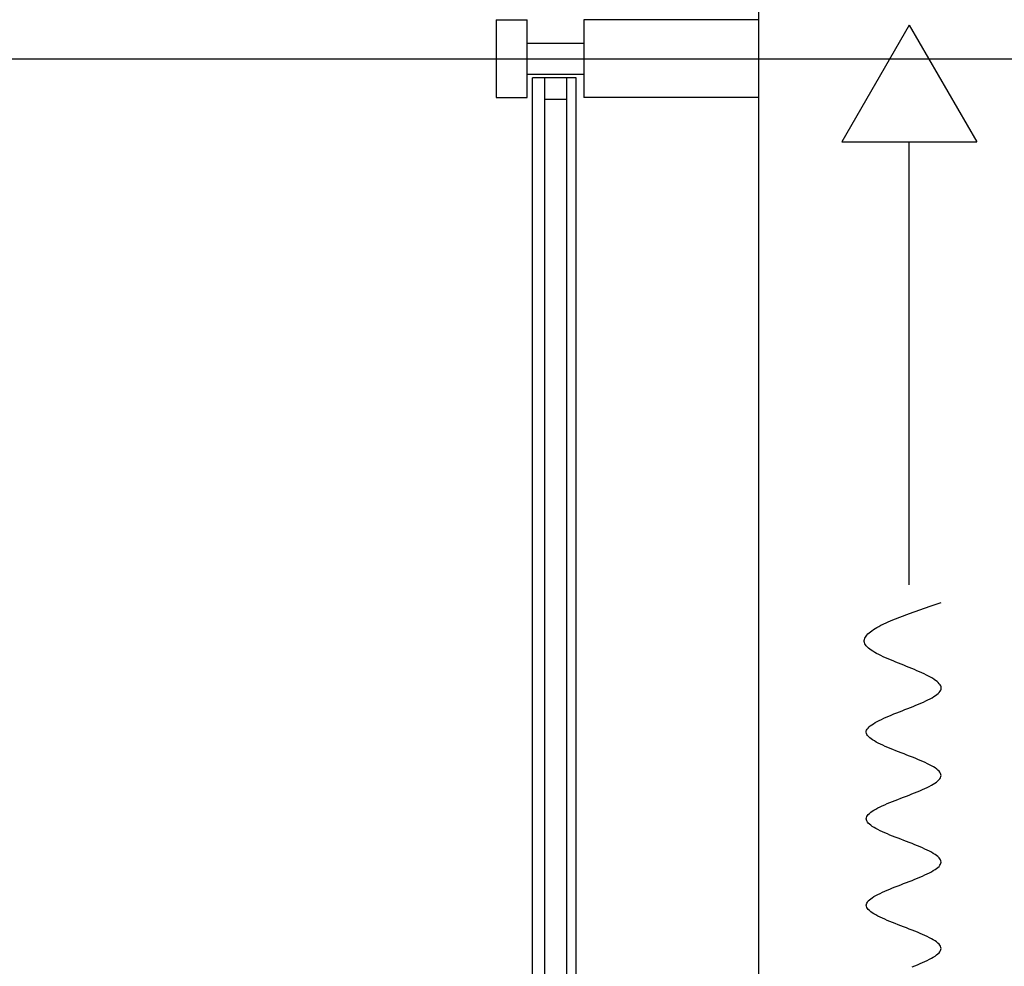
# Model space of a CAD drawing. Header units: millimetres. Extents: x 2502971067 to 2502991033, y 5626762590 to 5626807088.
# Tile 74 of 109: x 2502971871 to 2502972502, y 5626795828 to 5626796435. Entities that reach past the tile are written whole.
import ezdxf

# ---------------------------------------------------------------- set-up
doc = ezdxf.new("R2010")
doc.units = ezdxf.units.MM
for name, color, linetype in [('A_Fenster-Fassade', 2, 'Continuous'), ('A_Raster', 253, 'Continuous'), ('I_Möbel', 2, 'Continuous')]:
    doc.layers.add(name, color=color, linetype=linetype)

msp = doc.modelspace()

# ---------------------------------------------------------------- linework, layer by layer
at = {"layer": 'A_Fenster-Fassade'}
for p, q in [((2502972345, 5626772434.99819), (2502972345, 5626805960)), ((2502972176.511, 5626796434.99645), (2502972196.511, 5626796434.99645)), ((2502972176.511, 5626796434.99545), (2502972176.511, 5626796384.99545)), ((2502972196.511, 5626796384.99545), (2502972196.511, 5626796434.99545)), ((2502972345, 5626796434.99745), (2502972232.811, 5626796434.99745)), ((2502972232.811, 5626796434.99645), (2502972232.811, 5626796384.99645)), ((2502972196.505, 5626796419.99645), (2502972232.805, 5626796419.99645)), ((2502972196.505, 5626796399.99645), (2502972232.805, 5626796399.99645)), ((2502972227.805, 5626796397.77366), (2502972199.805, 5626796397.77366)), ((2502972199.805, 5626795222.22722), (2502972199.805, 5626796397.77366)), ((2502972207.805, 5626795222.22722), (2502972207.805, 5626796397.77366)), ((2502972221.805, 5626795222.22722), (2502972221.805, 5626796397.77366)), ((2502972227.805, 5626795222.22722), (2502972227.805, 5626796397.77366)), ((2502972176.511, 5626796384.99645), (2502972196.511, 5626796384.99645)), ((2502972345, 5626796384.99745), (2502972232.811, 5626796384.99648)), ((2502972221.805, 5626796383.77366), (2502972207.805, 5626796383.77366))]:
    msp.add_line(p, q, dxfattribs=at)
at = {"layer": 'A_Raster'}
msp.add_line((2502971300, 5626796410), (2502990800, 5626796410), dxfattribs=at)
at = {"layer": 'I_Möbel'}
for p, q in [((2502972441.33799, 5626796431.55682), (2502972398.05544, 5626796356.58925)), ((2502972441.33799, 5626796431.55682), (2502972484.62053, 5626796356.58925)), ((2502972398.05544, 5626796356.58925), (2502972484.62053, 5626796356.58925)), ((2502972441.33799, 5626796072.62119), (2502972441.33799, 5626796356.58925)), ((2502972441.5563, 5626796054.26257), (2502972448.10012, 5626796056.57267)), ((2502972448.10012, 5626796056.57267), (2502972454.88802, 5626796058.88276)), ((2502972454.88802, 5626796058.88276), (2502972461.79798, 5626796061.19286)), ((2502972429.68912, 5626796049.64237), (2502972435.37862, 5626796051.95247)), ((2502972435.37862, 5626796051.95247), (2502972441.5563, 5626796054.26257)), ((2502972417.39449, 5626796043.1741), (2502972418.40209, 5626796043.86713)), ((2502972418.40209, 5626796043.86713), (2502972419.49206, 5626796044.56016)), ((2502972419.49206, 5626796044.56016), (2502972420.66111, 5626796045.25319)), ((2502972420.66111, 5626796045.25319), (2502972421.90596, 5626796045.94622)), ((2502972421.90596, 5626796045.94622), (2502972423.2233, 5626796046.63925)), ((2502972423.2233, 5626796046.63925), (2502972424.60985, 5626796047.33227)), ((2502972424.60985, 5626796047.33227), (2502972429.68912, 5626796049.64237)), ((2502972412.57701, 5626796036.93683), (2502972412.69489, 5626796037.62986)), ((2502972412.69489, 5626796037.62986), (2502972412.92481, 5626796038.32289)), ((2502972412.92481, 5626796038.32289), (2502972413.26347, 5626796039.01592)), ((2502972413.26347, 5626796039.01592), (2502972413.70758, 5626796039.70895)), ((2502972413.70758, 5626796039.70895), (2502972414.25384, 5626796040.40198)), ((2502972414.25384, 5626796040.40198), (2502972414.89895, 5626796041.09501)), ((2502972414.89895, 5626796041.09501), (2502972415.63963, 5626796041.78804)), ((2502972415.63963, 5626796041.78804), (2502972416.47258, 5626796042.48107)), ((2502972416.47258, 5626796042.48107), (2502972417.39449, 5626796043.1741)), ((2502972412.57446, 5626796036.24381), (2502972412.57701, 5626796036.93683)), ((2502972412.69054, 5626796035.55078), (2502972412.57446, 5626796036.24381)), ((2502972412.92854, 5626796034.85775), (2502972412.69054, 5626796035.55078)), ((2502972413.29176, 5626796034.16472), (2502972412.92854, 5626796034.85775)), ((2502972413.7835, 5626796033.47169), (2502972413.29176, 5626796034.16472)), ((2502972414.40524, 5626796032.77866), (2502972413.7835, 5626796033.47169)), ((2502972415.15133, 5626796032.08563), (2502972414.40524, 5626796032.77866)), ((2502972416.01428, 5626796031.3926), (2502972415.15133, 5626796032.08563)), ((2502972416.98661, 5626796030.69957), (2502972416.01428, 5626796031.3926)), ((2502972418.06086, 5626796030.00654), (2502972416.98661, 5626796030.69957)), ((2502972419.22955, 5626796029.31351), (2502972418.06086, 5626796030.00654)), ((2502972420.48521, 5626796028.62048), (2502972419.22955, 5626796029.31351)), ((2502972421.82037, 5626796027.92745), (2502972420.48521, 5626796028.62048)), ((2502972423.22755, 5626796027.23442), (2502972421.82037, 5626796027.92745)), ((2502972424.69927, 5626796026.54139), (2502972423.22755, 5626796027.23442)), ((2502972426.22808, 5626796025.84837), (2502972424.69927, 5626796026.54139)), ((2502972427.80648, 5626796025.15534), (2502972426.22808, 5626796025.84837)), ((2502972429.42701, 5626796024.46231), (2502972427.80648, 5626796025.15534)), ((2502972431.08219, 5626796023.76928), (2502972429.42701, 5626796024.46231)), ((2502972432.76456, 5626796023.07625), (2502972431.08219, 5626796023.76928)), ((2502972434.46663, 5626796022.38322), (2502972432.76456, 5626796023.07625)), ((2502972436.18094, 5626796021.69019), (2502972434.46663, 5626796022.38322)), ((2502972437.90001, 5626796020.99716), (2502972436.18094, 5626796021.69019)), ((2502972439.61637, 5626796020.30413), (2502972437.90001, 5626796020.99716)), ((2502972441.32255, 5626796019.6111), (2502972439.61637, 5626796020.30413)), ((2502972443.01106, 5626796018.91807), (2502972441.32255, 5626796019.6111)), ((2502972444.67444, 5626796018.22504), (2502972443.01106, 5626796018.91807)), ((2502972446.30521, 5626796017.53201), (2502972444.67444, 5626796018.22504)), ((2502972447.89591, 5626796016.83898), (2502972446.30521, 5626796017.53201)), ((2502972449.43905, 5626796016.14595), (2502972447.89591, 5626796016.83898)), ((2502972450.92717, 5626796015.45293), (2502972449.43905, 5626796016.14595)), ((2502972452.35279, 5626796014.7599), (2502972450.92717, 5626796015.45293)), ((2502972453.70843, 5626796014.06687), (2502972452.35279, 5626796014.7599)), ((2502972454.98663, 5626796013.37384), (2502972453.70843, 5626796014.06687)), ((2502972456.17991, 5626796012.68081), (2502972454.98663, 5626796013.37384)), ((2502972457.2808, 5626796011.98778), (2502972456.17991, 5626796012.68081)), ((2502972458.28182, 5626796011.29475), (2502972457.2808, 5626796011.98778)), ((2502972459.1755, 5626796010.60172), (2502972458.28182, 5626796011.29475)), ((2502972459.95436, 5626796009.90869), (2502972459.1755, 5626796010.60172)), ((2502972460.61094, 5626796009.21566), (2502972459.95436, 5626796009.90869)), ((2502972461.13776, 5626796008.52263), (2502972460.61094, 5626796009.21566)), ((2502972461.52735, 5626796007.8296), (2502972461.13776, 5626796008.52263)), ((2502972461.77223, 5626796007.13657), (2502972461.52735, 5626796007.8296)), ((2502972461.86493, 5626796006.44354), (2502972461.77223, 5626796007.13657)), ((2502972461.79798, 5626796005.75051), (2502972461.86493, 5626796006.44354)), ((2502972454.72993, 5626795999.51325), (2502972455.989, 5626796000.20628)), ((2502972455.989, 5626796000.20628), (2502972457.14969, 5626796000.89931)), ((2502972457.14969, 5626796000.89931), (2502972458.20341, 5626796001.59234)), ((2502972458.20341, 5626796001.59234), (2502972459.14155, 5626796002.28537)), ((2502972459.14155, 5626796002.28537), (2502972459.95553, 5626796002.9784)), ((2502972459.95553, 5626796002.9784), (2502972460.63676, 5626796003.67143)), ((2502972460.63676, 5626796003.67143), (2502972461.17664, 5626796004.36446)), ((2502972461.17664, 5626796004.36446), (2502972461.56657, 5626796005.05749)), ((2502972461.56657, 5626796005.05749), (2502972461.79798, 5626796005.75051)), ((2502972440.38885, 5626795993.27599), (2502972442.14669, 5626795993.96902)), ((2502972442.14669, 5626795993.96902), (2502972443.88348, 5626795994.66205)), ((2502972443.88348, 5626795994.66205), (2502972445.59064, 5626795995.35507)), ((2502972445.59064, 5626795995.35507), (2502972447.25956, 5626795996.0481)), ((2502972447.25956, 5626795996.0481), (2502972448.88166, 5626795996.74113)), ((2502972448.88166, 5626795996.74113), (2502972450.44834, 5626795997.43416)), ((2502972450.44834, 5626795997.43416), (2502972451.951, 5626795998.12719)), ((2502972451.951, 5626795998.12719), (2502972453.38107, 5626795998.82022)), ((2502972453.38107, 5626795998.82022), (2502972454.72993, 5626795999.51325)), ((2502972423.54328, 5626795986.34569), (2502972425.03898, 5626795987.03872)), ((2502972425.03898, 5626795987.03872), (2502972426.59956, 5626795987.73175)), ((2502972426.59956, 5626795987.73175), (2502972428.21644, 5626795988.42478)), ((2502972428.21644, 5626795988.42478), (2502972429.88101, 5626795989.11781)), ((2502972429.88101, 5626795989.11781), (2502972431.58468, 5626795989.81084)), ((2502972431.58468, 5626795989.81084), (2502972433.31886, 5626795990.50387)), ((2502972433.31886, 5626795990.50387), (2502972435.07496, 5626795991.1969)), ((2502972435.07496, 5626795991.1969), (2502972436.84439, 5626795991.88993)), ((2502972436.84439, 5626795991.88993), (2502972438.61855, 5626795992.58296)), ((2502972438.61855, 5626795992.58296), (2502972440.38885, 5626795993.27599)), ((2502972414.41949, 5626795980.10843), (2502972414.94457, 5626795980.80146)), ((2502972414.94457, 5626795980.80146), (2502972415.61187, 5626795981.49449)), ((2502972415.61187, 5626795981.49449), (2502972416.41279, 5626795982.18752)), ((2502972416.41279, 5626795982.18752), (2502972417.33875, 5626795982.88055)), ((2502972417.33875, 5626795982.88055), (2502972418.38115, 5626795983.57358)), ((2502972418.38115, 5626795983.57358), (2502972419.53139, 5626795984.2666)), ((2502972419.53139, 5626795984.2666), (2502972420.78089, 5626795984.95963)), ((2502972420.78089, 5626795984.95963), (2502972422.12105, 5626795985.65266)), ((2502972422.12105, 5626795985.65266), (2502972423.54328, 5626795986.34569)), ((2502972413.7835, 5626795978.02934), (2502972413.83036, 5626795978.72237)), ((2502972413.91031, 5626795977.33631), (2502972413.7835, 5626795978.02934)), ((2502972413.83036, 5626795978.72237), (2502972414.04522, 5626795979.4154)), ((2502972414.20481, 5626795976.64328), (2502972413.91031, 5626795977.33631)), ((2502972414.04522, 5626795979.4154), (2502972414.41949, 5626795980.10843)), ((2502972414.65813, 5626795975.95025), (2502972414.20481, 5626795976.64328)), ((2502972415.26135, 5626795975.25722), (2502972414.65813, 5626795975.95025)), ((2502972416.00559, 5626795974.56419), (2502972415.26135, 5626795975.25722)), ((2502972416.88196, 5626795973.87116), (2502972416.00559, 5626795974.56419)), ((2502972417.88156, 5626795973.17814), (2502972416.88196, 5626795973.87116)), ((2502972418.99551, 5626795972.48511), (2502972417.88156, 5626795973.17814)), ((2502972420.2149, 5626795971.79208), (2502972418.99551, 5626795972.48511)), ((2502972421.53084, 5626795971.09905), (2502972420.2149, 5626795971.79208)), ((2502972422.93444, 5626795970.40602), (2502972421.53084, 5626795971.09905)), ((2502972424.41682, 5626795969.71299), (2502972422.93444, 5626795970.40602)), ((2502972425.96906, 5626795969.01996), (2502972424.41682, 5626795969.71299)), ((2502972427.58229, 5626795968.32693), (2502972425.96906, 5626795969.01996)), ((2502972429.24761, 5626795967.6339), (2502972427.58229, 5626795968.32693)), ((2502972430.95613, 5626795966.94087), (2502972429.24761, 5626795967.6339)), ((2502972432.69895, 5626795966.24784), (2502972430.95613, 5626795966.94087)), ((2502972434.46718, 5626795965.55481), (2502972432.69895, 5626795966.24784)), ((2502972436.25193, 5626795964.86178), (2502972434.46718, 5626795965.55481)), ((2502972438.04431, 5626795964.16875), (2502972436.25193, 5626795964.86178)), ((2502972439.83542, 5626795963.47572), (2502972438.04431, 5626795964.16875)), ((2502972441.61636, 5626795962.7827), (2502972439.83542, 5626795963.47572)), ((2502972443.37825, 5626795962.08967), (2502972441.61636, 5626795962.7827)), ((2502972445.1122, 5626795961.39664), (2502972443.37825, 5626795962.08967)), ((2502972446.80931, 5626795960.70361), (2502972445.1122, 5626795961.39664)), ((2502972448.46068, 5626795960.01058), (2502972446.80931, 5626795960.70361)), ((2502972450.05743, 5626795959.31755), (2502972448.46068, 5626795960.01058)), ((2502972451.59066, 5626795958.62452), (2502972450.05743, 5626795959.31755)), ((2502972453.05148, 5626795957.93149), (2502972451.59066, 5626795958.62452)), ((2502972454.43099, 5626795957.23846), (2502972453.05148, 5626795957.93149)), ((2502972455.72031, 5626795956.54543), (2502972454.43099, 5626795957.23846)), ((2502972456.91054, 5626795955.8524), (2502972455.72031, 5626795956.54543)), ((2502972457.99278, 5626795955.15937), (2502972456.91054, 5626795955.8524)), ((2502972458.95815, 5626795954.46634), (2502972457.99278, 5626795955.15937)), ((2502972459.79776, 5626795953.77331), (2502972458.95815, 5626795954.46634)), ((2502972460.50269, 5626795953.08028), (2502972459.79776, 5626795953.77331)), ((2502972461.06408, 5626795952.38726), (2502972460.50269, 5626795953.08028)), ((2502972461.47302, 5626795951.69423), (2502972461.06408, 5626795952.38726)), ((2502972461.43025, 5626795948.92211), (2502972461.69919, 5626795949.61514)), ((2502972461.72061, 5626795951.0012), (2502972461.47302, 5626795951.69423)), ((2502972461.69919, 5626795949.61514), (2502972461.79798, 5626795950.30817)), ((2502972461.79798, 5626795950.30817), (2502972461.72061, 5626795951.0012)), ((2502972452.83353, 5626795942.68484), (2502972454.23005, 5626795943.37787)), ((2502972454.23005, 5626795943.37787), (2502972455.53717, 5626795944.0709)), ((2502972455.53717, 5626795944.0709), (2502972456.74592, 5626795944.76393)), ((2502972456.74592, 5626795944.76393), (2502972457.84734, 5626795945.45696)), ((2502972457.84734, 5626795945.45696), (2502972458.83244, 5626795946.14999)), ((2502972458.83244, 5626795946.14999), (2502972459.69226, 5626795946.84302)), ((2502972459.69226, 5626795946.84302), (2502972460.41781, 5626795947.53605)), ((2502972460.41781, 5626795947.53605), (2502972461.00014, 5626795948.22908)), ((2502972461.00014, 5626795948.22908), (2502972461.43025, 5626795948.92211)), ((2502972437.72279, 5626795936.44758), (2502972439.52005, 5626795937.14061)), ((2502972439.52005, 5626795937.14061), (2502972441.30867, 5626795937.83364)), ((2502972441.30867, 5626795937.83364), (2502972443.07969, 5626795938.52667)), ((2502972443.07969, 5626795938.52667), (2502972444.82412, 5626795939.2197)), ((2502972444.82412, 5626795939.2197), (2502972446.533, 5626795939.91273)), ((2502972446.533, 5626795939.91273), (2502972448.19736, 5626795940.60576)), ((2502972448.19736, 5626795940.60576), (2502972449.80821, 5626795941.29879)), ((2502972449.80821, 5626795941.29879), (2502972451.3566, 5626795941.99182)), ((2502972451.3566, 5626795941.99182), (2502972452.83353, 5626795942.68484)), ((2502972421.24951, 5626795929.51729), (2502972422.63957, 5626795930.21032)), ((2502972422.63957, 5626795930.21032), (2502972424.11073, 5626795930.90335)), ((2502972424.11073, 5626795930.90335), (2502972425.65402, 5626795931.59637)), ((2502972425.65402, 5626795931.59637), (2502972427.26046, 5626795932.2894)), ((2502972427.26046, 5626795932.2894), (2502972428.92107, 5626795932.98243)), ((2502972428.92107, 5626795932.98243), (2502972430.6269, 5626795933.67546)), ((2502972430.6269, 5626795933.67546), (2502972432.36896, 5626795934.36849)), ((2502972432.36896, 5626795934.36849), (2502972434.13827, 5626795935.06152)), ((2502972434.13827, 5626795935.06152), (2502972435.92588, 5626795935.75455)), ((2502972435.92588, 5626795935.75455), (2502972437.72279, 5626795936.44758)), ((2502972413.86903, 5626795923.28002), (2502972414.1254, 5626795923.97305)), ((2502972414.1254, 5626795923.97305), (2502972414.54363, 5626795924.66608)), ((2502972414.54363, 5626795924.66608), (2502972415.11474, 5626795925.35911)), ((2502972415.11474, 5626795925.35911), (2502972415.82976, 5626795926.05214)), ((2502972415.82976, 5626795926.05214), (2502972416.67973, 5626795926.74517)), ((2502972416.67973, 5626795926.74517), (2502972417.65566, 5626795927.4382)), ((2502972417.65566, 5626795927.4382), (2502972418.74858, 5626795928.13123)), ((2502972418.74858, 5626795928.13123), (2502972419.94952, 5626795928.82426)), ((2502972419.94952, 5626795928.82426), (2502972421.24951, 5626795929.51729)), ((2502972413.7835, 5626795922.58699), (2502972413.86903, 5626795923.28002)), ((2502972413.87477, 5626795921.89396), (2502972413.7835, 5626795922.58699)), ((2502972414.13686, 5626795921.20093), (2502972413.87477, 5626795921.89396)), ((2502972414.56076, 5626795920.50791), (2502972414.13686, 5626795921.20093)), ((2502972415.13748, 5626795919.81488), (2502972414.56076, 5626795920.50791)), ((2502972415.85803, 5626795919.12185), (2502972415.13748, 5626795919.81488)), ((2502972416.71341, 5626795918.42882), (2502972415.85803, 5626795919.12185)), ((2502972417.69463, 5626795917.73579), (2502972416.71341, 5626795918.42882)), ((2502972418.79269, 5626795917.04276), (2502972417.69463, 5626795917.73579)), ((2502972419.9986, 5626795916.34973), (2502972418.79269, 5626795917.04276)), ((2502972421.30335, 5626795915.6567), (2502972419.9986, 5626795916.34973)), ((2502972422.69797, 5626795914.96367), (2502972421.30335, 5626795915.6567)), ((2502972424.17345, 5626795914.27064), (2502972422.69797, 5626795914.96367)), ((2502972425.72079, 5626795913.57761), (2502972424.17345, 5626795914.27064)), ((2502972427.33101, 5626795912.88458), (2502972425.72079, 5626795913.57761)), ((2502972428.99511, 5626795912.19155), (2502972427.33101, 5626795912.88458)), ((2502972430.70409, 5626795911.49852), (2502972428.99511, 5626795912.19155)), ((2502972432.44896, 5626795910.80549), (2502972430.70409, 5626795911.49852)), ((2502972434.22072, 5626795910.11247), (2502972432.44896, 5626795910.80549)), ((2502972436.01038, 5626795909.41944), (2502972434.22072, 5626795910.11247)), ((2502972437.80894, 5626795908.72641), (2502972436.01038, 5626795909.41944)), ((2502972439.60741, 5626795908.03338), (2502972437.80894, 5626795908.72641)), ((2502972441.3968, 5626795907.34035), (2502972439.60741, 5626795908.03338)), ((2502972443.16811, 5626795906.64732), (2502972441.3968, 5626795907.34035)), ((2502972444.91234, 5626795905.95429), (2502972443.16811, 5626795906.64732)), ((2502972446.6205, 5626795905.26126), (2502972444.91234, 5626795905.95429)), ((2502972448.28359, 5626795904.56823), (2502972446.6205, 5626795905.26126)), ((2502972449.89263, 5626795903.8752), (2502972448.28359, 5626795904.56823)), ((2502972451.43861, 5626795903.18217), (2502972449.89263, 5626795903.8752)), ((2502972452.91254, 5626795902.48914), (2502972451.43861, 5626795903.18217)), ((2502972454.30543, 5626795901.79611), (2502972452.91254, 5626795902.48914)), ((2502972455.60827, 5626795901.10308), (2502972454.30543, 5626795901.79611)), ((2502972456.81209, 5626795900.41005), (2502972455.60827, 5626795901.10308)), ((2502972457.90787, 5626795899.71703), (2502972456.81209, 5626795900.41005)), ((2502972458.88663, 5626795899.024), (2502972457.90787, 5626795899.71703)), ((2502972459.73937, 5626795898.33097), (2502972458.88663, 5626795899.024)), ((2502972460.4571, 5626795897.63794), (2502972459.73937, 5626795898.33097)), ((2502972460.451, 5626795892.0937), (2502972461.02623, 5626795892.78673)), ((2502972461.03082, 5626795896.94491), (2502972460.4571, 5626795897.63794)), ((2502972461.02623, 5626795892.78673), (2502972461.44846, 5626795893.47976)), ((2502972461.45153, 5626795896.25188), (2502972461.03082, 5626795896.94491)), ((2502972461.44846, 5626795893.47976), (2502972461.70871, 5626795894.17279)), ((2502972461.71025, 5626795895.55885), (2502972461.45153, 5626795896.25188)), ((2502972461.70871, 5626795894.17279), (2502972461.79798, 5626795894.86582)), ((2502972461.79798, 5626795894.86582), (2502972461.71025, 5626795895.55885)), ((2502972449.87474, 5626795885.85644), (2502972451.42181, 5626795886.54947)), ((2502972451.42181, 5626795886.54947), (2502972452.89689, 5626795887.2425)), ((2502972452.89689, 5626795887.2425), (2502972454.291, 5626795887.93553)), ((2502972454.291, 5626795887.93553), (2502972455.59512, 5626795888.62856)), ((2502972455.59512, 5626795888.62856), (2502972456.80027, 5626795889.32159)), ((2502972456.80027, 5626795889.32159), (2502972457.89743, 5626795890.01461)), ((2502972457.89743, 5626795890.01461), (2502972458.8776, 5626795890.70764)), ((2502972458.8776, 5626795890.70764), (2502972459.7318, 5626795891.40067)), ((2502972459.7318, 5626795891.40067), (2502972460.451, 5626795892.0937)), ((2502972434.1971, 5626795879.61917), (2502972435.98697, 5626795880.3122)), ((2502972435.98697, 5626795880.3122), (2502972437.78586, 5626795881.00523)), ((2502972437.78586, 5626795881.00523), (2502972439.58477, 5626795881.69826)), ((2502972439.58477, 5626795881.69826), (2502972441.37471, 5626795882.39129)), ((2502972441.37471, 5626795882.39129), (2502972443.14667, 5626795883.08432)), ((2502972443.14667, 5626795883.08432), (2502972444.89166, 5626795883.77735)), ((2502972444.89166, 5626795883.77735), (2502972446.60066, 5626795884.47038)), ((2502972446.60066, 5626795884.47038), (2502972448.26469, 5626795885.16341)), ((2502972448.26469, 5626795885.16341), (2502972449.87474, 5626795885.85644)), ((2502972419.97954, 5626795873.38191), (2502972421.28316, 5626795874.07494)), ((2502972421.28316, 5626795874.07494), (2502972422.6768, 5626795874.76797)), ((2502972422.6768, 5626795874.76797), (2502972424.15147, 5626795875.461)), ((2502972424.15147, 5626795875.461), (2502972425.69817, 5626795876.15403)), ((2502972425.69817, 5626795876.15403), (2502972427.30791, 5626795876.84706)), ((2502972427.30791, 5626795876.84706), (2502972428.97166, 5626795877.54009)), ((2502972428.97166, 5626795877.54009), (2502972430.68045, 5626795878.23312)), ((2502972430.68045, 5626795878.23312), (2502972432.42526, 5626795878.92615)), ((2502972432.42526, 5626795878.92615), (2502972434.1971, 5626795879.61917)), ((2502972413.7835, 5626795867.14465), (2502972413.87181, 5626795867.83768)), ((2502972413.87222, 5626795866.45162), (2502972413.7835, 5626795867.14465)), ((2502972413.87181, 5626795867.83768), (2502972414.13116, 5626795868.5307)), ((2502972414.13116, 5626795868.5307), (2502972414.55254, 5626795869.22373)), ((2502972414.55254, 5626795869.22373), (2502972415.12696, 5626795869.91676)), ((2502972415.12696, 5626795869.91676), (2502972415.84541, 5626795870.60979)), ((2502972415.84541, 5626795870.60979), (2502972416.69889, 5626795871.30282)), ((2502972416.69889, 5626795871.30282), (2502972417.67841, 5626795871.99585)), ((2502972417.67841, 5626795871.99585), (2502972418.77496, 5626795872.68888)), ((2502972418.77496, 5626795872.68888), (2502972419.97954, 5626795873.38191)), ((2502972414.13198, 5626795865.75859), (2502972413.87222, 5626795866.45162)), ((2502972414.55377, 5626795865.06556), (2502972414.13198, 5626795865.75859)), ((2502972415.12859, 5626795864.37253), (2502972414.55377, 5626795865.06556)), ((2502972415.84744, 5626795863.6795), (2502972415.12859, 5626795864.37253)), ((2502972416.70131, 5626795862.98647), (2502972415.84744, 5626795863.6795)), ((2502972417.68121, 5626795862.29344), (2502972416.70131, 5626795862.98647)), ((2502972418.77813, 5626795861.60041), (2502972417.68121, 5626795862.29344)), ((2502972419.98307, 5626795860.90738), (2502972418.77813, 5626795861.60041)), ((2502972421.28702, 5626795860.21435), (2502972419.98307, 5626795860.90738)), ((2502972422.68099, 5626795859.52132), (2502972421.28702, 5626795860.21435)), ((2502972424.15598, 5626795858.82829), (2502972422.68099, 5626795859.52132)), ((2502972425.70297, 5626795858.13526), (2502972424.15598, 5626795858.82829)), ((2502972427.31297, 5626795857.44224), (2502972425.70297, 5626795858.13526)), ((2502972428.97698, 5626795856.74921), (2502972427.31297, 5626795857.44224)), ((2502972430.68599, 5626795856.05618), (2502972428.97698, 5626795856.74921)), ((2502972432.43101, 5626795855.36315), (2502972430.68599, 5626795856.05618)), ((2502972434.20302, 5626795854.67012), (2502972432.43101, 5626795855.36315)), ((2502972435.99304, 5626795853.97709), (2502972434.20302, 5626795854.67012)), ((2502972437.79204, 5626795853.28406), (2502972435.99304, 5626795853.97709)), ((2502972439.59105, 5626795852.59103), (2502972437.79204, 5626795853.28406)), ((2502972441.38104, 5626795851.898), (2502972439.59105, 5626795852.59103)), ((2502972443.15302, 5626795851.20497), (2502972441.38104, 5626795851.898)), ((2502972444.89799, 5626795850.51194), (2502972443.15302, 5626795851.20497)), ((2502972446.60694, 5626795849.81891), (2502972444.89799, 5626795850.51194)), ((2502972448.27088, 5626795849.12588), (2502972446.60694, 5626795849.81891)), ((2502972449.8808, 5626795848.43285), (2502972448.27088, 5626795849.12588)), ((2502972451.42769, 5626795847.73982), (2502972449.8808, 5626795848.43285)), ((2502972452.90257, 5626795847.0468), (2502972451.42769, 5626795847.73982)), ((2502972454.29641, 5626795846.35377), (2502972452.90257, 5626795847.0468)), ((2502972455.60023, 5626795845.66074), (2502972454.29641, 5626795846.35377)), ((2502972456.80502, 5626795844.96771), (2502972455.60023, 5626795845.66074)), ((2502972457.90177, 5626795844.27468), (2502972456.80502, 5626795844.96771)), ((2502972458.88149, 5626795843.58165), (2502972457.90177, 5626795844.27468)), ((2502972459.73518, 5626795842.88862), (2502972458.88149, 5626795843.58165)), ((2502972460.45382, 5626795842.19559), (2502972459.73518, 5626795842.88862)), ((2502972461.02843, 5626795841.50256), (2502972460.45382, 5626795842.19559)), ((2502972458.88085, 5626795835.2653), (2502972459.73464, 5626795835.95833)), ((2502972459.73464, 5626795835.95833), (2502972460.45339, 5626795836.65136)), ((2502972460.45339, 5626795836.65136), (2502972461.0281, 5626795837.34438)), ((2502972461.0281, 5626795837.34438), (2502972461.44977, 5626795838.03741)), ((2502972461.44999, 5626795840.80953), (2502972461.02843, 5626795841.50256)), ((2502972461.44977, 5626795838.03741), (2502972461.7094, 5626795838.73044)), ((2502972461.70951, 5626795840.1165), (2502972461.44999, 5626795840.80953)), ((2502972461.7094, 5626795838.73044), (2502972461.79798, 5626795839.42347)), ((2502972461.79798, 5626795839.42347), (2502972461.70951, 5626795840.1165)), ((2502972446.60552, 5626795829.02803), (2502972448.26952, 5626795829.72106)), ((2502972448.26952, 5626795829.72106), (2502972449.87951, 5626795830.41409)), ((2502972449.87951, 5626795830.41409), (2502972451.42649, 5626795831.10712)), ((2502972451.42649, 5626795831.10712), (2502972452.90144, 5626795831.80015)), ((2502972452.90144, 5626795831.80015), (2502972454.29538, 5626795832.49318)), ((2502972454.29538, 5626795832.49318), (2502972455.59929, 5626795833.18621)), ((2502972455.59929, 5626795833.18621), (2502972456.80417, 5626795833.87924)), ((2502972456.80417, 5626795833.87924), (2502972457.90102, 5626795834.57227)), ((2502972457.90102, 5626795834.57227), (2502972458.88085, 5626795835.2653)), ((2502972443.15148, 5626795827.64197), (2502972444.8965, 5626795828.335)), ((2502972444.8965, 5626795828.335), (2502972446.60552, 5626795829.02803))]:
    msp.add_line(p, q, dxfattribs=at)

doc.saveas('drawing.dxf')
